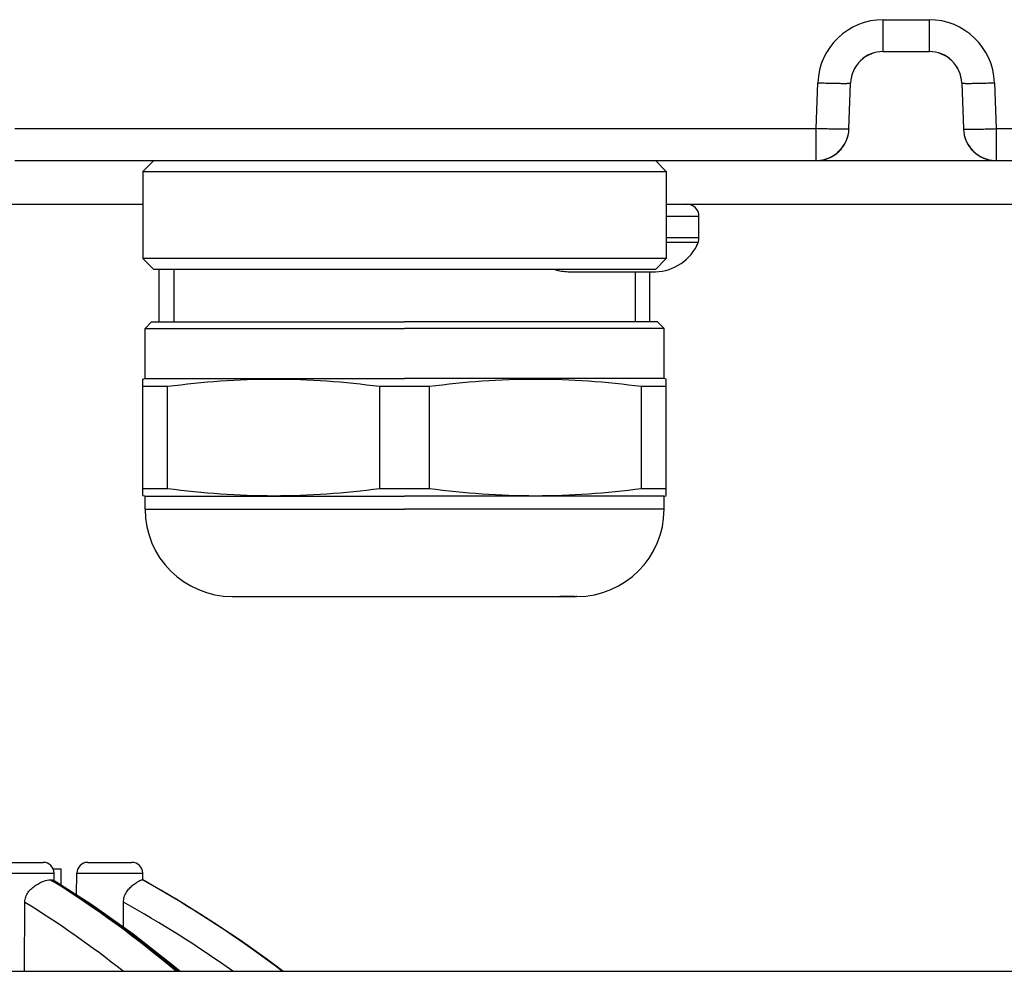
# Model space of a CAD drawing. Header units: millimetres. Extents: x 0 to 420, y 0 to 297.
# Tile 23 of 126: x 88 to 101, y 93 to 106. Entities that reach past the tile are written whole.
import ezdxf

# ---------------------------------------------------------------- set-up
doc = ezdxf.new("R2010")
doc.units = ezdxf.units.MM
doc.header["$LTSCALE"] = 23.1
doc.layers.get('0').update_dxf_attribs({"linetype": 'CONTINUOUS'})
doc.layers.add('02___PRT_ALL_AXES', color=7, linetype='CONTINUOUS')

msp = doc.modelspace()

# ---------------------------------------------------------------- linework, layer by layer
at = {"color": 7, "linetype": 'Continuous'}
for p, q in [((99.8062, 105.3686), (99.8062, 105.8068)), ((99.8062, 105.8068), (100.4371, 105.8068)), ((100.4371, 105.8068), (100.4371, 105.3686)), ((99.8062, 105.3686), (100.4371, 105.3686)), ((98.8847, 104.3068), (98.9067, 104.9382)), ((99.3344, 104.3029), (99.3564, 104.9343)), ((100.8868, 104.9343), (100.9088, 104.3029)), ((101.3365, 104.9382), (101.3586, 104.3068)), ((87.8586, 104.3068), (98.8847, 104.3068)), ((98.8847, 103.8686), (98.8847, 104.3068)), ((101.3586, 104.3068), (101.3586, 103.8686)), ((101.3586, 104.3068), (101.5847, 104.3068)), ((87.8586, 103.8686), (98.8847, 103.8686)), ((89.7716, 103.8685), (89.6216, 103.7185)), ((96.6716, 103.8685), (96.8216, 103.7185)), ((101.3586, 103.8686), (101.5847, 103.8686)), ((89.6216, 103.7185), (90.8966, 103.7185)), ((90.8966, 103.7185), (93.2216, 103.7185)), ((93.2216, 103.7185), (95.5466, 103.7185)), ((95.5466, 103.7185), (96.8216, 103.7185)), ((74.4057, 103.2683), (89.6216, 103.2683)), ((96.8216, 103.2683), (116.6216, 103.2683)), ((89.7716, 102.3685), (89.6216, 102.5185)), ((92.0216, 102.5185), (89.6216, 102.5185)), ((94.4216, 102.5185), (92.0216, 102.5185)), ((96.8216, 102.5185), (94.4216, 102.5185)), ((96.6716, 102.3685), (96.8216, 102.5185)), ((91.8716, 102.3685), (89.7716, 102.3685)), ((94.5716, 102.3685), (91.8716, 102.3685)), ((96.6716, 102.3685), (94.5716, 102.3685)), ((89.6216, 99.2552), (89.6216, 100.8605)), ((96.8216, 99.2552), (96.8216, 100.8605)), ((89.6216, 100.7601), (89.962, 100.7601)), ((89.962, 99.3557), (89.962, 100.7601)), ((92.8812, 99.3557), (92.8812, 100.7602)), ((92.8812, 100.7602), (93.562, 100.7602)), ((93.562, 99.3557), (93.562, 100.7602)), ((96.4812, 99.3557), (96.4812, 100.7601)), ((96.4812, 100.7601), (96.8216, 100.7601)), ((89.6216, 99.3557), (89.962, 99.3557)), ((92.8812, 99.3557), (93.562, 99.3557)), ((96.4812, 99.3557), (96.8216, 99.3557)), ((87.6457, 94.2082), (88.2509, 94.2082)), ((88.8639, 94.2082), (89.4691, 94.2082)), ((87.4957, 94.0608), (88.4009, 94.0608)), ((88.3883, 94.1182), (88.4966, 94.1182)), ((88.4028, 93.9521), (88.4009, 94.0608)), ((88.7086, 93.7556), (88.7139, 94.0608)), ((88.7139, 94.0608), (89.6191, 94.0608)), ((89.6207, 93.9651), (89.6191, 94.0608)), ((88.3484, 93.9678), (88.3799, 93.9483)), ((88.3484, 93.9678), (88.3798, 93.948)), ((88.3574, 93.9678), (88.3825, 93.9524)), ((88.3574, 93.9678), (88.3824, 93.9521)), ((88.3803, 93.9651), (88.3883, 93.9615)), ((88.9038, 93.6302), (88.3883, 93.9615)), ((89.6134, 93.9678), (89.6182, 93.9652)), ((89.6134, 93.9678), (89.6182, 93.9651)), ((89.6134, 93.9678), (89.6165, 93.9678)), ((89.6165, 93.9678), (89.619, 93.9665)), ((89.6165, 93.9678), (89.6189, 93.9665)), ((90.1851, 93.6383), (89.6195, 93.9674)), ((87.9947, 92.7082), (87.9979, 93.6577)), ((87.9947, 92.7082), (87.9979, 93.6577)), ((89.3557, 93.3102), (89.3548, 93.6577)), ((89.3556, 93.3102), (89.3548, 93.6577)), ((90.8275, 93.2261), (90.1851, 93.6383)), ((91.4503, 92.7841), (90.8274, 93.2262)), ((91.5474, 92.7082), (91.4502, 92.7843)), ((91.5474, 92.7082), (91.4503, 92.7841)), ((46.7216, 92.7082), (166.7216, 92.7082))]:
    msp.add_line(p, q, dxfattribs=at)
at = {"color": 3, "linetype": 'Continuous'}
for p, q in [((98.8847, 103.8683), (101.3586, 103.8683)), ((96.8216, 103.1009), (97.2716, 103.1008)), ((97.2716, 102.8032), (97.2716, 103.1008)), ((97.2716, 102.8032), (96.8216, 102.8033)), ((97.2594, 102.7404), (96.8216, 102.7404)), ((97.2593, 102.7403), (97.2594, 102.7403)), ((95.4717, 102.3383), (96.0716, 102.3383)), ((96.0716, 102.3383), (96.6715, 102.3383))]:
    msp.add_line(p, q, dxfattribs=at)
at = {"color": 2, "linetype": 'Continuous'}
for p, q in [((90.0476, 102.3685), (90.0476, 101.6479)), ((96.3956, 102.3383), (96.3956, 101.6479))]:
    msp.add_line(p, q, dxfattribs=at)
at = {"color": 7, "linetype": 'Continuous'}
msp.add_lwpolyline([(90.1291, 92.7082), (90.05, 92.7764), (89.4856, 93.2182), (88.9038, 93.6302)], dxfattribs=at)
for centre, radius, start, end in [((99.8062, 104.9068), 0.9, 90.00001, 178.00001), ((100.4371, 104.9068), 0.9, 1.99999, 89.99999), ((99.8062, 104.9186), 0.45, 90, 177.99998), ((99.8062, 104.9178), 0.45, 90, 177.99997), ((100.4371, 104.9186), 0.45, 1.99997, 90), ((100.4371, 104.9178), 0.45, 1.99998, 90), ((98.8847, 104.3186), 0.45, 270, 358), ((98.8847, 104.3178), 0.45, 271.28732, 358), ((101.3586, 104.3186), 0.45, 182, 270), ((101.3586, 104.3178), 0.45, 182, 268.71385), ((88.2509, 94.0582), 0.15, 1, 90), ((88.8639, 94.0582), 0.15, 90, 179), ((89.4691, 94.0582), 0.15, 1, 90), ((88.3529, 94.1373), 0.1695, 268.48069, 271.51928), ((80.7522, 81.7168), 14.4149, 49.68941, 58.052), ((80.6439, 81.4075), 14.7398, 50.06319, 58.33066), ((81.7192, 79.8001), 16.2186, 52.74677, 60.85414), ((81.7052, 79.7245), 16.293, 60.57597, 60.94073), ((81.6793, 79.6813), 16.3434, 52.85788, 60.57126), ((80.6312, 81.73), 14.0192, 51.5458, 58.30011), ((81.6619, 79.8008), 15.8492, 54.53593, 60.96234)]:
    msp.add_arc(centre, radius, start, end, dxfattribs=at)
at = {"color": 3, "linetype": 'Continuous'}
for centre, radius, start, end in [((97.1042, 103.1008), 0.1674, 0, 90), ((96.6626, 102.9821), 0.6438, 270.79147, 337.95309), ((96.6626, 102.9819), 0.6438, 270.79147, 337.95309), ((97.1042, 102.8032), 0.1674, 337.95309, 360), ((95.4806, 102.9819), 0.6438, 252.47256, 269.20853), ((95.4806, 102.9821), 0.6438, 252.51762, 269.20853)]:
    msp.add_arc(centre, radius, start, end, dxfattribs=at)
at = {"color": 7, "linetype": 'Continuous'}
for points, knots in [([(98.9067, 104.9382), (98.9359, 104.9372), (98.9933, 104.9353), (99.0765, 104.9331), (99.1533, 104.9314), (99.2205, 104.9305), (99.2695, 104.9303), (99.3019, 104.9305), (99.3208, 104.9309), (99.3354, 104.9315), (99.3468, 104.932), (99.3522, 104.933), (99.3564, 104.9335), (99.3564, 104.9343)], [0, 0, 0, 0, 0.1948655, 0.3822667, 0.5549267, 0.7062901, 0.8305319, 0.8809591, 0.9229162, 0.9560133, 0.9799542, 0.9945484, 1, 1, 1, 1]), ([(100.8868, 104.9343), (100.8868, 104.9335), (100.8911, 104.933), (100.8964, 104.932), (100.9078, 104.9315), (100.9224, 104.9309), (100.9413, 104.9305), (100.9738, 104.9303), (101.0227, 104.9305), (101.09, 104.9314), (101.1667, 104.9331), (101.2499, 104.9353), (101.3073, 104.9372), (101.3365, 104.9382)], [0, 0, 0, 0, 0.0054516, 0.0200458, 0.0439867, 0.0770838, 0.1190409, 0.1694681, 0.2937099, 0.4450733, 0.6177333, 0.8051345, 1, 1, 1, 1]), ([(99.3344, 104.3029), (99.3344, 104.3021), (99.3301, 104.3016), (99.3247, 104.3006), (99.3134, 104.3), (99.2988, 104.2995), (99.2799, 104.2991), (99.2474, 104.2989), (99.1985, 104.2991), (99.1312, 104.3), (99.0545, 104.3017), (98.9712, 104.3039), (98.9139, 104.3058), (98.8847, 104.3068)], [0, 0, 0, 0, 0.0054469, 0.0200459, 0.0439835, 0.0770817, 0.1190403, 0.1694643, 0.293708, 0.4450673, 0.6177438, 0.8051163, 1, 1, 1, 1]), ([(100.9088, 104.3029), (100.9089, 104.3021), (100.9131, 104.3016), (100.9185, 104.3006), (100.9299, 104.3), (100.9444, 104.2995), (100.9634, 104.2991), (100.9958, 104.2989), (101.0448, 104.2991), (101.112, 104.3), (101.1888, 104.3017), (101.272, 104.3039), (101.3293, 104.3058), (101.3586, 104.3068)], [0, 0, 0, 0, 0.0054497, 0.0200451, 0.0439864, 0.0770808, 0.1190426, 0.1694631, 0.293707, 0.4450664, 0.617743, 0.8051163, 1, 1, 1, 1]), ([(89.962, 100.7601), (90.204, 100.7919), (90.6897, 100.8426), (91.4216, 100.8696), (92.1535, 100.8426), (92.6392, 100.7919), (92.8812, 100.7602)], [0, 0, 0, 0, 0.2501453, 0.5000003, 0.7498552, 1, 1, 1, 1]), ([(93.562, 100.7602), (93.804, 100.7919), (94.2897, 100.8426), (95.0216, 100.8696), (95.7535, 100.8426), (96.2392, 100.7919), (96.4812, 100.7601)], [0, 0, 0, 0, 0.2501448, 0.4999997, 0.7498547, 1, 1, 1, 1]), ([(89.962, 99.3557), (90.204, 99.3239), (90.6897, 99.2732), (91.4216, 99.2462), (92.1535, 99.2732), (92.6392, 99.3239), (92.8812, 99.3557)], [0, 0, 0, 0, 0.2501448, 0.4999997, 0.7498547, 1, 1, 1, 1]), ([(93.562, 99.3557), (93.804, 99.3239), (94.2897, 99.2732), (95.0216, 99.2462), (95.7535, 99.2732), (96.2392, 99.3239), (96.4812, 99.3557)], [0, 0, 0, 0, 0.2501453, 0.5000003, 0.7498552, 1, 1, 1, 1]), ([(87.9979, 93.6577), (87.998, 93.6824), (88.0053, 93.7321), (88.0405, 93.798), (88.0903, 93.8509), (88.1619, 93.9051), (88.2469, 93.9485), (88.3182, 93.9686), (88.3484, 93.9678)], [0, 0, 0, 0, 0.1460301, 0.2915371, 0.4350778, 0.5737974, 0.8208993, 1, 1, 1, 1]), ([(88.3574, 93.9678), (88.3595, 93.9679), (88.3672, 93.9679), (88.375, 93.9668), (88.3803, 93.9651)], [0, 0, 0, 0, 0.2786237, 1, 1, 1, 1]), ([(89.3548, 93.6577), (89.3548, 93.6823), (89.3611, 93.7313), (89.392, 93.7968), (89.4347, 93.8497), (89.4803, 93.8918), (89.5236, 93.9244), (89.5611, 93.9482), (89.5898, 93.9624), (89.607, 93.9683), (89.6134, 93.9678)], [0, 0, 0, 0, 0.1720536, 0.3400451, 0.4993639, 0.6454217, 0.7734229, 0.8781487, 0.9546566, 1, 1, 1, 1]), ([(89.6165, 93.9678), (89.6171, 93.9679), (89.6181, 93.9679), (89.6191, 93.9676), (89.6195, 93.9674)], [0, 0, 0, 0, 0.562735, 1, 1, 1, 1])]:
    msp.add_open_spline(points, degree=3, knots=knots, dxfattribs=at)
at = {"layer": '02___PRT_ALL_AXES', "color": 7, "linetype": 'Continuous'}
for p, q in [((89.6216, 103.7185), (89.6216, 102.5185)), ((96.8216, 103.7185), (96.8216, 102.5185)), ((89.8466, 101.6479), (89.8466, 102.3685)), ((96.5966, 101.6479), (96.5966, 102.3383)), ((89.6516, 101.5579), (89.7416, 101.6479)), ((89.7416, 101.6479), (89.8707, 101.6479)), ((89.8707, 101.6479), (90.0476, 101.6479)), ((90.0476, 101.6479), (93.2216, 101.6479)), ((96.5966, 101.6479), (93.2216, 101.6479)), ((96.7016, 101.6479), (96.5966, 101.6479)), ((96.7916, 101.5579), (96.7016, 101.6479)), ((89.6516, 100.8679), (89.6516, 101.5579)), ((89.6516, 101.5579), (93.2216, 101.5579)), ((96.7916, 101.5579), (93.2216, 101.5579)), ((96.7916, 100.8679), (96.7916, 101.5579)), ((89.6216, 100.8606), (89.6488, 100.8679)), ((89.6488, 100.8679), (93.2216, 100.8679)), ((96.7944, 100.8679), (93.2216, 100.8679)), ((96.8216, 100.8606), (96.7944, 100.8679)), ((89.6488, 99.2479), (89.6216, 99.2551)), ((89.6488, 99.2479), (93.2216, 99.2479)), ((89.6516, 99.0679), (89.6516, 99.2479)), ((96.7944, 99.2479), (93.2216, 99.2479)), ((96.7916, 99.0679), (96.7916, 99.2479)), ((96.7944, 99.2479), (96.8216, 99.2551)), ((89.6516, 99.0679), (93.2216, 99.0679)), ((96.7916, 99.0679), (93.2216, 99.0679)), ((90.8516, 97.8679), (91.0863, 97.8679)), ((90.8516, 97.8679), (91.0466, 97.8679)), ((91.0466, 97.8679), (91.0512, 97.8679)), ((91.0512, 97.8679), (93.2216, 97.8679)), ((93.2216, 97.8679), (95.5839, 97.8679)), ((95.5624, 97.8679), (95.3569, 97.8679)), ((95.5635, 97.8679), (95.5624, 97.8679)), ((95.5635, 97.8679), (95.5735, 97.8679)), ((95.5916, 97.8679), (95.5839, 97.8679)), ((88.4966, 93.8918), (88.4966, 94.1182))]:
    msp.add_line(p, q, dxfattribs=at)
for centre, start, end in [((90.8516, 99.0679), 180, 270), ((95.5916, 99.0679), 270, 360)]:
    msp.add_arc(centre, 1.2, start, end, dxfattribs=at)

doc.saveas('drawing.dxf')
